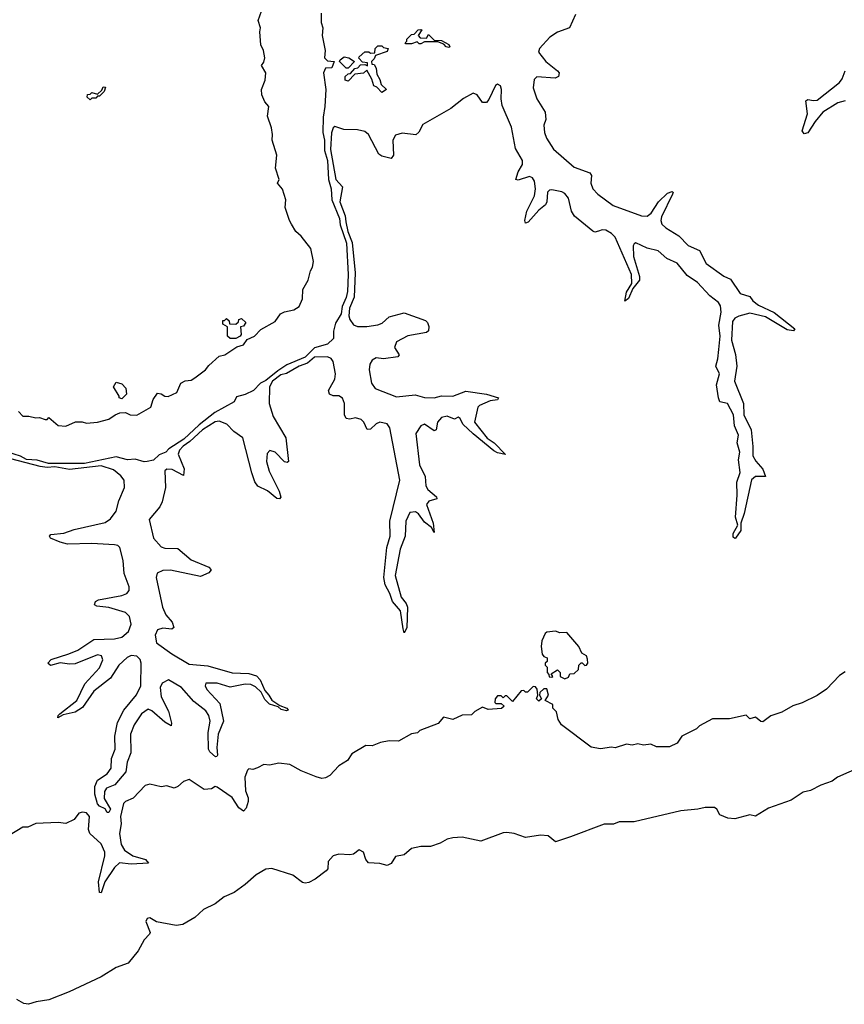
# Model space of a CAD drawing. Extents: x 2528705 to 2678277, y 911730 to 1023331.
# Tile 237 of 241: x 2657579 to 2661990, y 939820 to 945089. Entities that reach past the tile are written whole.
import ezdxf

# ---------------------------------------------------------------- set-up
doc = ezdxf.new("R2010")
doc.units = 0

msp = doc.modelspace()

# ---------------------------------------------------------------- linework, layer by layer
at = {"layer": '0CON20XD'}
for points in [[(2659190.6, 945125), (2659190.6, 945075), (2659200, 945045), (2659196.7, 945005), (2659212.5, 944925), (2659210, 944885), (2659225, 944870), (2659260, 944865), (2659248.3, 944831.7), (2659215, 944830), (2659203.3, 944805), (2659216.7, 944715), (2659211.8, 944625), (2659202, 944568), (2659201, 944485), (2659208.5, 944445), (2659209.1, 944389.1), (2659225, 944335.6), (2659230.8, 944235), (2659245, 944183.8), (2659248.9, 944125), (2659289.8, 944025), (2659292.2, 943992.2), (2659327.3, 943892.7), (2659335.6, 943725.6), (2659331.6, 943635), (2659325, 943603.5), (2659303.3, 943555), (2659298.6, 943515), (2659268, 943465), (2659257, 943423), (2659256.4, 943383.6), (2659225, 943352.5), (2659156.4, 943333.6), (2659105, 943284.2), (2659008.1, 943241.9), (2658959.1, 943210.9), (2658895, 943158.6), (2658866, 943144), (2658830, 943105), (2658785, 943083.8), (2658738.8, 943071.2), (2658725, 943044.5), (2658623, 942987), (2658538.3, 942921.7), (2658456.3, 942845), (2658376.8, 942793.2), (2658360, 942775), (2658325, 942760), (2658295, 942732.5), (2658260, 942725), (2658245, 942722.5), (2658197, 942737), (2658155, 942734.1), (2658095, 942749.5), (2657926, 942715), (2657732, 942715), (2657671.6, 942731.6), (2657615, 942736.5), (2657583.4, 942753.4), (2657514.5, 942775)], [(2657572.2, 942992.2), (2657595, 942968.1), (2657627.5, 942967.5), (2657665, 942958), (2657685, 942961.2), (2657715, 942950), (2657725, 942950), (2657735, 942960), (2657785, 942918), (2657825, 942914.4), (2657877, 942937), (2657913, 942937), (2657935, 942930), (2657995, 942936), (2658055, 942951.2), (2658090, 942975), (2658115, 942986.2), (2658145, 942986.7), (2658170, 942975), (2658205, 942973.1), (2658280, 943015), (2658293, 943057), (2658315, 943090), (2658335, 943086.7), (2658355, 943073.8), (2658372.7, 943072.7), (2658420, 943095), (2658440, 943145), (2658463.6, 943156.4), (2658495, 943160), (2658515, 943173.3), (2658573.3, 943215), (2658590.8, 943239.2), (2658645, 943288.8), (2658676.7, 943295), (2658740.6, 943339.4), (2658775, 943349.2), (2658795, 943377.5), (2658835, 943396), (2658868.1, 943431.9), (2658945, 943474.3), (2658974.2, 943515.8), (2658995, 943526.2), (2659045, 943536.7), (2659073.5, 943555), (2659090.9, 943595), (2659094, 943646), (2659121.2, 943695), (2659134.2, 943745.8), (2659145.6, 943765), (2659150, 943795), (2659135.5, 943865), (2659085, 943931.4), (2659056, 943955), (2659033.3, 943995), (2659021.2, 944015), (2658998.8, 944085), (2659002.5, 944125), (2658985, 944182.5), (2658957.5, 944215), (2658966.7, 944235), (2658946.7, 944295), (2658953.3, 944365), (2658928.8, 944445), (2658931.2, 944475), (2658925, 944510), (2658903.9, 944573.9), (2658910.6, 944625), (2658889.3, 944649.3), (2658873, 944687), (2658872.5, 944715), (2658891.2, 944765), (2658895.6, 944805.6), (2658872.5, 944845), (2658885, 944862.5), (2658889.2, 944885), (2658882.5, 944925), (2658868.8, 944955), (2658862.5, 945025), (2658866.2, 945045), (2658854, 945085), (2658872.9, 945135)], [(2660552.6, 945117.4), (2660520.5, 945045), (2660455, 945023.4), (2660414.6, 944995), (2660359.2, 944935), (2660354.7, 944915), (2660392.6, 944865), (2660456, 944815), (2660463.8, 944805), (2660461.2, 944785), (2660442.7, 944777.3), (2660345, 944784.2), (2660331.5, 944768.5), (2660324.9, 944725), (2660344.4, 944665), (2660389.1, 944595), (2660392.6, 944555), (2660383, 944525), (2660385.5, 944485), (2660397.2, 944455), (2660435, 944396.7), (2660545, 944300.6), (2660629.2, 944269.2), (2660637.6, 944255), (2660634.8, 944215), (2660645, 944184.2), (2660671.7, 944155), (2660754.2, 944094.2), (2660905, 944039.2), (2660935, 944037.6), (2660956.8, 944053.2), (2660996.4, 944115), (2661045, 944161.4), (2661069.9, 944169.9), (2661074.5, 944165), (2661071, 944155), (2661011.6, 944035), (2661007.7, 944015), (2661013.4, 943995), (2661034.9, 943974.9), (2661105, 943931.9), (2661155, 943880.7), (2661215, 943854.2), (2661251.6, 943785), (2661345, 943716.8), (2661380.3, 943700.3), (2661433.5, 943623.5), (2661485, 943608.2), (2661500, 943585), (2661530.8, 943560.8), (2661615, 943522.9), (2661725.7, 943435), (2661717.5, 943425), (2661685, 943428.9), (2661568.8, 943498.8), (2661485, 943518.9), (2661425, 943502.4), (2661405, 943491.8), (2661391.7, 943475), (2661386.2, 943375), (2661407.9, 943297.9), (2661414.5, 943235), (2661403.2, 943155), (2661450, 943035), (2661453.4, 942975), (2661491.2, 942895), (2661501.2, 942805), (2661500.4, 942755), (2661517.1, 942727.1), (2661555, 942684.4), (2661568, 942645), (2661515, 942645.3), (2661492.8, 942627.2), (2661455, 942447.5), (2661436.9, 942395), (2661436.9, 942355), (2661408.8, 942315), (2661405, 942312), (2661395, 942320), (2661395, 942340), (2661421.2, 942385), (2661407.5, 942427.5), (2661417.3, 942545), (2661415.3, 942615), (2661433.3, 942666.7), (2661424.2, 942734.2), (2661431.7, 942775), (2661416, 942825), (2661423.6, 942866.4), (2661403.1, 942915), (2661397, 942975), (2661365.2, 943035.2), (2661325, 943043.8), (2661317, 943065), (2661306.7, 943135), (2661322.1, 943195), (2661303.3, 943235), (2661314.1, 943275), (2661318.1, 943325)], [(2659875, 944940), (2659860, 944945), (2659848.3, 944958.3), (2659815, 944970), (2659745, 944970), (2659725, 944960), (2659715, 944960), (2659705, 944970), (2659675, 944960), (2659645, 944960), (2659640, 944965), (2659650, 944975), (2659650, 944985), (2659675, 945010), (2659688.3, 945011.7), (2659710, 945035), (2659725, 945037.5), (2659730, 945035), (2659710, 945005), (2659721.7, 944991.7), (2659755, 944990), (2659765, 945010), (2659795, 944980), (2659835, 944977.5), (2659875, 944956.7), (2659880, 944945), (2659875, 944940)], [(2659515, 944700), (2659488.3, 944728.3), (2659473.3, 944735), (2659461.7, 944771.7), (2659435, 944820), (2659417, 944803), (2659371.7, 944798.3), (2659335, 944760), (2659320, 944765), (2659320, 944785), (2659335, 944800), (2659348.3, 944801.7), (2659371.7, 944828.3), (2659388.3, 944831.7), (2659401.7, 944848.3), (2659425, 944850), (2659438.3, 944841.7), (2659438.3, 944858.3), (2659411.7, 944861.7), (2659393, 944883), (2659395, 944890), (2659425, 944917.5), (2659447, 944917), (2659455, 944910), (2659478.3, 944911.7), (2659480, 944935), (2659495, 944950), (2659515, 944950), (2659525, 944940), (2659550, 944935), (2659545, 944920), (2659481.7, 944898.3), (2659475, 944880), (2659460, 944865), (2659461.7, 944851.7), (2659475, 944850), (2659485, 944830), (2659488.3, 944798.3), (2659505, 944770), (2659511.7, 944741.7), (2659540, 944715), (2659515, 944700)], [(2659335, 944830), (2659325, 944830), (2659290, 944865), (2659293.3, 944875), (2659315, 944890), (2659340, 944885), (2659370, 944865), (2659335, 944830)], [(2661995, 944654.6), (2661955.3, 944645), (2661875, 944593.9), (2661834.7, 944545.3), (2661795, 944483.4), (2661775, 944478), (2661765.3, 944495), (2661792.4, 944585), (2661784.4, 944655.6), (2661795, 944661.7), (2661825, 944656.2), (2661845, 944659.4), (2661965, 944754), (2661977.8, 944772.2), (2661995.1, 944815)], [(2661318.1, 943325), (2661325.2, 943395), (2661319, 943455), (2661330.8, 943525), (2661327.4, 943557.4), (2661316.7, 943576.7), (2661271.4, 943611.4), (2661205, 943682.5), (2661149.5, 943719.5), (2661096.1, 943786.1), (2661041.2, 943811.2), (2660995, 943852.3), (2660935, 943866), (2660875, 943894.7), (2660865, 943890.5), (2660861, 943879), (2660861.6, 943821.6), (2660894.4, 943715.6), (2660893.8, 943696.2), (2660859.4, 943650.6), (2660835, 943598), (2660815, 943583.3), (2660825, 943631.2), (2660852.5, 943677.5), (2660850.8, 943725), (2660763.4, 943925), (2660744.8, 943945), (2660715, 943962.7), (2660695, 943965.4), (2660675, 943958.1), (2660655, 943951.7), (2660645, 943957.1), (2660547.4, 944037.4), (2660531.1, 944065), (2660515, 944133.6), (2660495, 944159), (2660478.1, 944168.1), (2660425, 944178.7), (2660412.6, 944177.4), (2660402.9, 944167.1), (2660399.4, 944115), (2660392.3, 944097.7), (2660355, 944069.6), (2660299.3, 944005), (2660285, 944000.5), (2660281.6, 944015), (2660291.2, 944065), (2660332.7, 944147.3), (2660337.2, 944185), (2660332.9, 944225), (2660322.8, 944242.8), (2660305, 944249.3), (2660245, 944230), (2660233.6, 944233.6), (2660245.3, 944275), (2660267.9, 944315), (2660269, 944335), (2660230.9, 944400.9), (2660210, 944515), (2660160, 944629.9), (2660153.7, 944665), (2660156.3, 944715), (2660150.2, 944735), (2660135, 944744.1), (2660123.7, 944736.3), (2660088.4, 944661.6), (2660075, 944646.4), (2660055, 944645.5), (2660025, 944687.5), (2660005, 944696.2), (2659952, 944668), (2659885, 944613.8), (2659735, 944528.9), (2659713.1, 944486.9), (2659697.2, 944472.8), (2659625, 944481.3), (2659588.3, 944471.7), (2659574, 944445), (2659579.1, 944365), (2659565, 944346.1), (2659515, 944358.3), (2659499.1, 944369.1), (2659445, 944474.6), (2659425, 944491.6), (2659385, 944500), (2659312.2, 944502.2), (2659265, 944517.1), (2659255, 944510.5), (2659246.2, 944483.9), (2659241.3, 944395), (2659270.3, 944235), (2659305.4, 944195), (2659290.3, 944115), (2659319.2, 944039.2), (2659323.3, 944006.7), (2659333.4, 943955), (2659357.5, 943897.5), (2659373.1, 943735), (2659367.5, 943605), (2659343.6, 943545), (2659339.9, 943505), (2659344.4, 943485), (2659365, 943455.8), (2659385, 943448.2), (2659435, 943447), (2659495, 943456), (2659517.3, 943465), (2659555, 943498.8), (2659635, 943520), (2659748.7, 943478.7), (2659759.4, 943469.4), (2659767.7, 943447.7), (2659765.8, 943425), (2659755, 943416), (2659655, 943398.1), (2659594.5, 943365), (2659583.9, 943335), (2659608.4, 943295), (2659602.2, 943285), (2659525, 943273.6), (2659485, 943279.2), (2659465, 943267.8), (2659452, 943245), (2659447.7, 943215), (2659459.9, 943145), (2659480, 943115), (2659595, 943071.3), (2659695, 943081.8), (2659745, 943067.8), (2659795, 943065.1), (2659835, 943077), (2659895, 943074.7), (2659965, 943101), (2660075.8, 943085), (2660139.4, 943065), (2660134.3, 943055.7), (2660095, 943049.3), (2660039.1, 943025), (2660029.1, 943015), (2660011.1, 942935), (2660079.4, 942849.4), (2660116, 942825), (2660176.7, 942763.3), (2660135, 942771.3), (2660115, 942782.2), (2660005, 942872.3), (2659949.7, 942925), (2659935.2, 942955), (2659925, 942962.3), (2659905, 942951.4), (2659865, 942966.9), (2659835, 942961), (2659813.6, 942935), (2659807.3, 942895), (2659795, 942888.4), (2659744.6, 942925.4), (2659724.9, 942915.1), (2659697.5, 942875), (2659716.5, 942706.5), (2659747.9, 942645), (2659750.8, 942595), (2659762.6, 942575), (2659808.5, 942535), (2659809.7, 942525), (2659768.1, 942511.9), (2659755.5, 942495), (2659790.2, 942395), (2659795.6, 942344.4), (2659781.8, 942371.8), (2659745, 942400.7), (2659711.9, 942445), (2659696, 942456), (2659665, 942452.6), (2659643.6, 942405), (2659641.5, 942325), (2659614.3, 942255), (2659587.8, 942115), (2659618.5, 941998.5), (2659646.7, 941965), (2659653.5, 941945), (2659650.2, 941835), (2659635, 941808), (2659630.2, 941830.2), (2659615.6, 941925), (2659572.7, 941975), (2659559.4, 942019.4), (2659533.9, 942065), (2659527.2, 942105), (2659543.3, 942265), (2659560.6, 942325), (2659559.1, 942405), (2659611.5, 942625), (2659559.5, 942905), (2659545, 942925.9), (2659505, 942936), (2659485, 942927.2), (2659455, 942898.8), (2659436.8, 942896.8), (2659419.8, 942935), (2659405, 942950), (2659375, 942958.1), (2659345, 942951), (2659325.1, 942955.1), (2659316, 942975), (2659315.4, 943035), (2659305, 943064.2), (2659286.4, 943076.4), (2659255, 943076.8), (2659235.5, 943085), (2659231.3, 943105), (2659238.7, 943121.3), (2659264.8, 943165), (2659268, 943195), (2659255, 943260), (2659245, 943276.2), (2659224.6, 943284.6), (2659155, 943283.2), (2659118.4, 943251.6), (2659074.3, 943235.7), (2659005, 943195.7), (2658975, 943188.8), (2658931.7, 943155), (2658914.1, 943124.1), (2658914, 943035), (2658934.6, 942965), (2659001.9, 942851.9), (2659016.9, 942725), (2659009.8, 942720.2), (2658995, 942722.6), (2658944.5, 942774.5), (2658916.5, 942783.5), (2658902.2, 942767.8), (2658898.1, 942725), (2658912.6, 942672.6), (2658966.5, 942566.5), (2658975.7, 942534.3), (2658968, 942525), (2658955, 942526.3), (2658905, 942568.5), (2658853, 942593), (2658835.9, 942615.9), (2658819.9, 942665), (2658772.4, 942852.4), (2658724.8, 942884.8), (2658687.5, 942925), (2658645, 942941.3), (2658625, 942936.8), (2658556.5, 942895), (2658488.2, 942831.8), (2658452.2, 942807.8), (2658433.6, 942785), (2658425.7, 942765), (2658459, 942685), (2658455, 942650), (2658395, 942682.6), (2658366.4, 942683.6), (2658355.2, 942674.8), (2658358.8, 942585), (2658340.5, 942509.5), (2658327.6, 942482.4), (2658270.5, 942415), (2658294.9, 942314.9), (2658335, 942269), (2658355, 942261.7), (2658425, 942260.2), (2658495, 942198), (2658589.5, 942159.5), (2658602.7, 942145), (2658590.8, 942129.2), (2658545, 942110.2), (2658385, 942143.2), (2658345, 942142.1), (2658313.1, 942126.9), (2658309.3, 942105), (2658342, 941945), (2658360.5, 941905), (2658395, 941864.7), (2658403.3, 941836.7), (2658392.2, 941827.8), (2658345, 941832.9), (2658316.2, 941823.8), (2658303.7, 941795), (2658311, 941755), (2658391.6, 941695), (2658485, 941640), (2658585, 941631.5), (2658715, 941594.3), (2658805, 941590), (2658845, 941578.1), (2658865, 941556.7), (2658889.2, 941499.2), (2658912, 941475), (2658927, 941447), (2658969.6, 941419.6), (2659007.3, 941405), (2659014, 941395), (2659005, 941390.5), (2658977.4, 941397.4), (2658961.7, 941411.7), (2658915, 941425.4), (2658890.8, 941450.8), (2658870.8, 941490.8), (2658839.3, 941519.3), (2658815, 941531.7), (2658785, 941533.2), (2658705, 941517.4), (2658635, 941539.2), (2658575, 941538), (2658570.2, 941525), (2658578.8, 941505), (2658649.5, 941429.5), (2658668.4, 941335), (2658640.7, 941265), (2658633.4, 941195), (2658636, 941154), (2658633.8, 941146.2), (2658625.9, 941144.1), (2658595, 941171.2), (2658588.3, 941185), (2658587.6, 941275), (2658597.2, 941335), (2658591, 941365), (2658575, 941389.8), (2658509.8, 941439.8), (2658445, 941514.6), (2658375, 941556.2), (2658340.5, 941539.5), (2658329.5, 941515), (2658336.2, 941466.2), (2658375, 941389.6), (2658391.5, 941325), (2658388.9, 941311.1), (2658355, 941329.6), (2658285, 941391), (2658265, 941398.8), (2658230.1, 941375), (2658190.3, 941315), (2658171, 941265), (2658173.7, 941165), (2658153.5, 941116.5), (2658145.8, 941065), (2658087.9, 940995), (2658043.2, 940976.8), (2658031.6, 940958.4), (2658030.6, 940920.6), (2658064.6, 940865), (2658055, 940846.4), (2658046.9, 940846.9), (2658036.5, 940866.5), (2658005, 940881), (2657995, 940892.2), (2657980.4, 940945), (2657980.1, 940985), (2657995, 941019.4), (2658046.1, 941053.9), (2658067, 941083), (2658070, 941135), (2658088.7, 941185), (2658087.2, 941255), (2658101.3, 941328.7), (2658135.4, 941395), (2658203.9, 941476.1), (2658225.7, 941525), (2658228, 941645), (2658222.1, 941665), (2658205, 941684), (2658175, 941687.1), (2658154.1, 941675.9), (2658109.1, 941635), (2658063.6, 941565), (2657975.7, 941495), (2657915, 941407.7), (2657875, 941383.7), (2657810.8, 941369.2), (2657783.2, 941353.2), (2657784.2, 941365), (2657794.1, 941375), (2657884.2, 941445), (2657927, 941535), (2658005, 941621.3), (2658023.8, 941663.8), (2658016, 941685), (2657995, 941690.2), (2657875, 941642.7), (2657845, 941639.9), (2657795, 941646.9), (2657744, 941634), (2657729.2, 941645), (2657746.6, 941665), (2657841.5, 941695), (2657888.8, 941715), (2657975, 941772.3), (2658085, 941776.1), (2658125.1, 941784.9), (2658161, 941815), (2658175.7, 941855), (2658165.8, 941895), (2658145, 941917.4), (2658055, 941944.4), (2657991.2, 941951.2), (2657978, 941958), (2657984.2, 941975), (2658000, 941985), (2658125, 942007.1), (2658150.9, 942019.1), (2658163.9, 942035), (2658163.4, 942055), (2658136.5, 942125), (2658131.9, 942195), (2658114.3, 942264.3), (2658103.5, 942275), (2658085, 942279.8), (2657965, 942286.6), (2657835, 942282.4), (2657795, 942292.9), (2657742.5, 942315), (2657738.4, 942325), (2657745.2, 942334.8), (2657815, 942342), (2657870.6, 942360.6), (2658035, 942399.3), (2658065, 942418), (2658095, 942460), (2658108.7, 942515), (2658139.4, 942585), (2658136.6, 942625), (2658118.7, 942648.7), (2658080, 942680), (2658015, 942700.9), (2657845, 942681.3), (2657765.9, 942695.9), (2657725, 942692.7), (2657688.2, 942698.2), (2657490.8, 942750.8)], [(2657955, 944660), (2657940, 944675), (2657941.7, 944688.3), (2657955, 944690), (2657965, 944700), (2657995, 944690), (2658018.3, 944711.7), (2658025, 944730), (2658038.3, 944728.3), (2658030, 944705), (2658005, 944680), (2657995, 944680), (2657985, 944670), (2657965, 944670), (2657955, 944660)], [(2658735, 943383.3), (2658705, 943383.3), (2658690, 943395), (2658690, 943445), (2658665, 943460), (2658665, 943480), (2658675, 943480), (2658685, 943490), (2658698.3, 943478.3), (2658701.7, 943461.7), (2658735, 943460), (2658748.3, 943471.7), (2658750, 943485), (2658765, 943490), (2658788.3, 943468.3), (2658775, 943450), (2658760, 943445), (2658762.5, 943405), (2658757.5, 943395), (2658735, 943383.3)], [(2658125, 943060), (2658110, 943065), (2658110, 943075), (2658080, 943125), (2658095, 943150), (2658125, 943140), (2658147, 943117), (2658150, 943085), (2658125, 943060)], [(2660495, 941562.5), (2660515, 941570), (2660521.7, 941588.3), (2660545, 941590), (2660568.3, 941611.7), (2660570, 941635), (2660581.7, 941648.3), (2660588.3, 941648.3), (2660602.5, 941632.5), (2660610, 941635), (2660617.5, 941645), (2660617, 941667), (2660610, 941685), (2660585, 941700), (2660570, 941735), (2660505, 941810), (2660468.3, 941808.3), (2660445, 941817.5), (2660398.3, 941811.7), (2660390, 941805), (2660372.5, 941765), (2660367.5, 941735), (2660373, 941693), (2660381.7, 941681.7), (2660400, 941675), (2660400, 941655), (2660390, 941645), (2660390, 941635), (2660400, 941625), (2660400, 941595), (2660410, 941585), (2660411.7, 941571.7), (2660425, 941570), (2660430, 941575), (2660421.7, 941588.3), (2660455, 941610), (2660470, 941595), (2660470, 941575), (2660495, 941562.5)], [(2661995, 941600), (2661965, 941580), (2661895, 941506.7), (2661845, 941473.3), (2661765, 941433.3), (2661715, 941416.7), (2661655, 941383.3), (2661596.4, 941363.6), (2661555, 941332.5), (2661543.9, 941333.9), (2661515, 941356.7), (2661485, 941347.5), (2661465, 941367.5), (2661375, 941347.5), (2661285, 941347.5), (2661215, 941310), (2661200, 941295), (2661120, 941255), (2661095, 941217.5), (2661055, 941197.5), (2660985, 941197.5), (2660955, 941212.5), (2660915, 941207.5), (2660885, 941213.3), (2660855, 941207.5), (2660825, 941212.5), (2660765, 941193.3), (2660745, 941196.7), (2660685, 941186.7), (2660635, 941196.7), (2660477.5, 941315), (2660460, 941345), (2660450, 941385), (2660430, 941405), (2660430, 941425), (2660390, 941445), (2660407.5, 941475), (2660398.3, 941508.3), (2660381.7, 941508.3), (2660361.7, 941488.3), (2660360, 941475), (2660370, 941455), (2660355, 941442.5), (2660343.3, 941455), (2660350, 941475), (2660347, 941507), (2660338.3, 941518.3), (2660325, 941520), (2660295, 941490), (2660285, 941490), (2660275, 941500), (2660261.7, 941498.3), (2660215, 941440), (2660185, 941470), (2660175, 941470), (2660165, 941460), (2660155, 941470), (2660135, 941470), (2660122.5, 941455), (2660120, 941435), (2660125, 941430), (2660155, 941430), (2660170, 941415), (2660156.4, 941403.6), (2660085, 941397.5), (2660055, 941410), (2660013, 941387), (2659995, 941370), (2659945, 941367.5), (2659896.4, 941343.6), (2659845, 941356.7), (2659817, 941323), (2659720, 941285), (2659707, 941273), (2659675, 941267.5), (2659605, 941227.5), (2659555, 941230), (2659508.3, 941221.7), (2659465, 941202.5), (2659430, 941205), (2659355, 941161.2), (2659332.5, 941125), (2659285, 941096.7), (2659237.5, 941045), (2659215, 941031.2), (2659195, 941028.8), (2659165, 941038), (2659085, 941070), (2659024, 941104), (2658965, 941110), (2658915, 941100), (2658885, 941102.5), (2658850, 941085), (2658825, 941077.5), (2658805, 941080), (2658797, 941073), (2658783.3, 941035), (2658787.2, 940962.8), (2658800.8, 940925), (2658800.5, 940905), (2658790.8, 940869.2), (2658775, 940854.4), (2658751.6, 940871.6), (2658715, 940927.3), (2658635, 940982), (2658624.2, 940985.8), (2658605, 940973.3), (2658565, 940970), (2658485, 941022.5), (2658455, 941012.5), (2658425, 940986.2), (2658405, 940977.5), (2658365, 940990), (2658335, 940983.8), (2658275, 940998.8), (2658249.3, 940990.7), (2658185, 940922.5), (2658145, 940906.2), (2658133.8, 940895), (2658118.5, 940825), (2658120.9, 940785), (2658111.6, 940735), (2658120.7, 940675), (2658139.5, 940645), (2658182.9, 940615), (2658251.1, 940595), (2658268, 940575), (2658175, 940570), (2658112.1, 940577.9), (2658085, 940551.9), (2658034.5, 940475), (2658015, 940415.8), (2658005, 940419.2), (2658000.9, 940475), (2658034.8, 940615), (2658034.7, 940635), (2658015, 940679.3), (2657953.5, 940735), (2657947, 940755), (2657952, 940825), (2657935, 940844), (2657915, 940848.8), (2657895, 940842.5), (2657870.7, 940809.3), (2657825, 940787.5), (2657785, 940792.5), (2657665, 940787.5), (2657621.7, 940768.3), (2657595, 940767.5), (2657480.7, 940699.3)], [(2662075, 941088.8), (2661954.1, 941035.9), (2661925.9, 941014.1), (2661865, 940993.3), (2661810, 940965), (2661770, 940955), (2661705, 940913.3), (2661585, 940870), (2661515, 940826.7), (2661485, 940833.3), (2661405, 940813.3), (2661367, 940817), (2661323.6, 940833.6), (2661307.5, 940865), (2661295, 940872.5), (2661245, 940873.8), (2661205.8, 940864.2), (2661115, 940856.2), (2660865, 940796), (2660785.9, 940795.9), (2660755, 940783.8), (2660705, 940784.2), (2660525, 940716.2), (2660445, 940688.8), (2660405, 940720.8), (2660365, 940725.7), (2660285, 940712), (2660224.1, 940734.1), (2660185, 940740), (2660165, 940738), (2660045, 940693.3), (2659945, 940713.8), (2659895, 940711.2), (2659865, 940703.8), (2659827.7, 940682.3), (2659776.1, 940663.9), (2659725, 940663.8), (2659675, 940653.3), (2659635, 940620), (2659589.3, 940610.7), (2659565.9, 940574.1), (2659545, 940563.3), (2659505, 940573.3), (2659445, 940577.5), (2659430, 940595), (2659417.5, 940635), (2659395, 940647.5), (2659365, 940624), (2659345, 940620), (2659285, 940624.2), (2659255, 940614.2), (2659228, 940585), (2659226.2, 940545), (2659217.5, 940535), (2659159.7, 940490.3), (2659125, 940472), (2659105, 940468.8), (2659091.7, 940471.7), (2659040.3, 940510.3), (2658927.3, 940547.3), (2658895, 940542.5), (2658843.6, 940513.6), (2658785, 940460.8), (2658725, 940418.8), (2658672.5, 940395), (2658625, 940358), (2658562.4, 940327.6), (2658515.8, 940284.2), (2658452.1, 940247.9), (2658415, 940241.1), (2658310.8, 940260.8), (2658275, 940282.5), (2658260, 940280), (2658253.9, 940263.9), (2658276.7, 940205), (2658273.3, 940195), (2658244.2, 940165.8), (2658213, 940107), (2658159.3, 940040.7), (2658095, 940017.5), (2658013.6, 939966.4), (2657843.6, 939886.4), (2657735, 939843.3), (2657667, 939833), (2657625, 939820), (2657600, 939825), (2657562.5, 939845)]]:
    msp.add_lwpolyline(points, dxfattribs=at)

doc.saveas('drawing.dxf')
